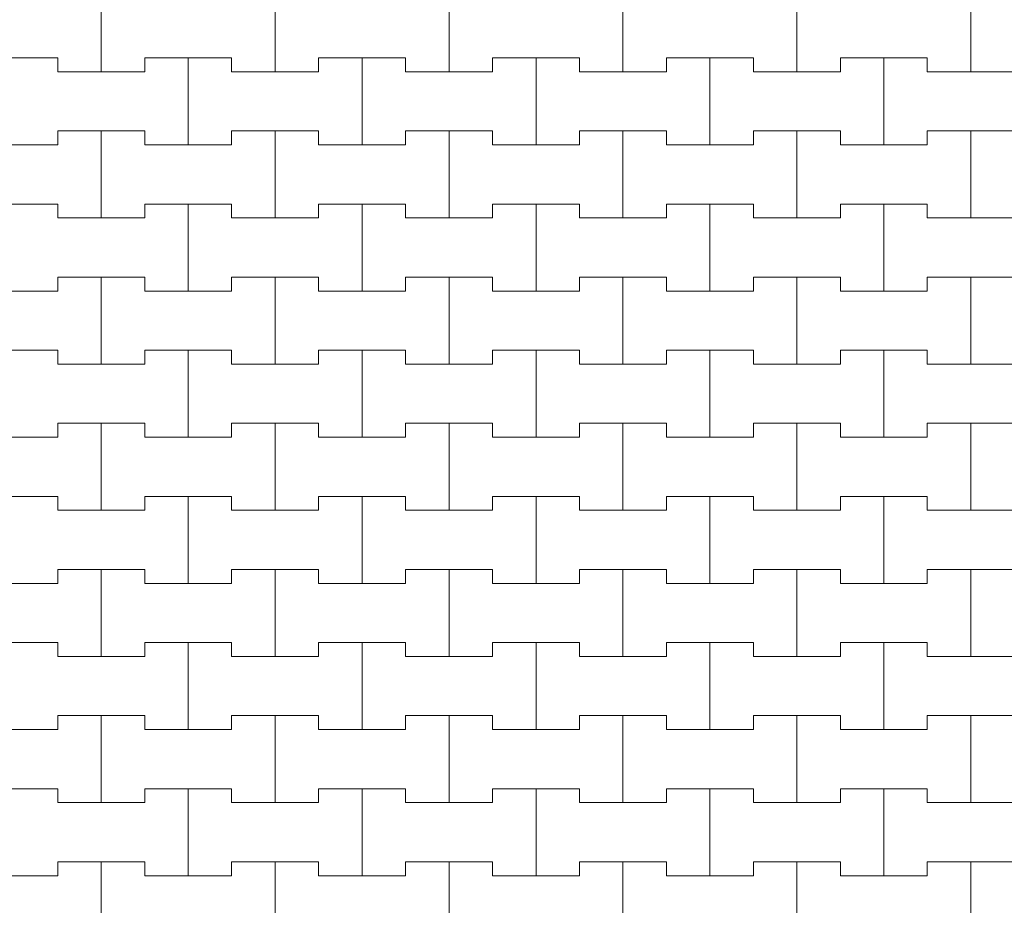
# Model space of a CAD drawing. Header units: millimetres. Extents: x 2826 to 3034, y 1533 to 1590.
# Tile 58 of 248: x 2938.17 to 2939.58, y 1568.78 to 1570.05. Entities that reach past the tile are written whole.
import ezdxf
from ezdxf.enums import TextEntityAlignment as Align

# ---------------------------------------------------------------- set-up
doc = ezdxf.new("R2010")
doc.units = ezdxf.units.MM
doc.layers.add('_Caneta_No__220', color=7, linetype='Continuous', lineweight=15, true_color=0x8a8a8a)
doc.styles.add('ESTILO_GERADO_2', font='arial.ttf')

# ---------------------------------------------------------------- blocks, each defined once
blk = doc.blocks.new('A$Cf44ad3b2')
at = {"layer": '_Caneta_No__220'}
for p, q in [((30.4887, 36.686), (30.4887, 36.811)), ((30.4887, 36.811), (30.4887, 36.686)), ((30.7387, 36.686), (30.7387, 36.811)), ((30.7387, 36.811), (30.7387, 36.686)), ((30.9887, 36.686), (30.9887, 36.811)), ((30.9887, 36.811), (30.9887, 36.686)), ((31.2387, 36.686), (31.2387, 36.811)), ((31.2387, 36.811), (31.2387, 36.686)), ((31.4887, 36.686), (31.4887, 36.811)), ((31.4887, 36.811), (31.4887, 36.686)), ((31.7387, 36.686), (31.7387, 36.811)), ((31.7387, 36.811), (31.7387, 36.686)), ((30.3012, 36.706), (30.4262, 36.706)), ((30.3637, 36.706), (30.4262, 36.706)), ((30.4262, 36.706), (30.4262, 36.686)), ((30.4262, 36.686), (30.4262, 36.706)), ((30.5512, 36.686), (30.5512, 36.706)), ((30.5512, 36.706), (30.5512, 36.686)), ((30.5512, 36.706), (30.6137, 36.706)), ((30.5512, 36.706), (30.6762, 36.706)), ((30.6137, 36.706), (30.6762, 36.706)), ((30.6137, 36.581), (30.6137, 36.706)), ((30.6137, 36.706), (30.6137, 36.581)), ((30.6762, 36.706), (30.6762, 36.686)), ((30.6762, 36.686), (30.6762, 36.706)), ((30.8012, 36.686), (30.8012, 36.706)), ((30.8012, 36.706), (30.8012, 36.686)), ((30.8012, 36.706), (30.8637, 36.706)), ((30.8012, 36.706), (30.9262, 36.706)), ((30.8637, 36.706), (30.9262, 36.706)), ((30.8637, 36.581), (30.8637, 36.706)), ((30.8637, 36.706), (30.8637, 36.581)), ((30.9262, 36.706), (30.9262, 36.686)), ((30.9262, 36.686), (30.9262, 36.706)), ((31.0512, 36.686), (31.0512, 36.706)), ((31.0512, 36.706), (31.0512, 36.686)), ((31.0512, 36.706), (31.1137, 36.706)), ((31.0512, 36.706), (31.1762, 36.706)), ((31.1137, 36.706), (31.1762, 36.706)), ((31.1137, 36.581), (31.1137, 36.706)), ((31.1137, 36.706), (31.1137, 36.581)), ((31.1762, 36.706), (31.1762, 36.686)), ((31.1762, 36.686), (31.1762, 36.706)), ((31.3012, 36.686), (31.3012, 36.706)), ((31.3012, 36.706), (31.3012, 36.686)), ((31.3012, 36.706), (31.3637, 36.706)), ((31.3012, 36.706), (31.4262, 36.706)), ((31.3637, 36.706), (31.4262, 36.706)), ((31.3637, 36.581), (31.3637, 36.706)), ((31.3637, 36.706), (31.3637, 36.581)), ((31.4262, 36.706), (31.4262, 36.686)), ((31.4262, 36.686), (31.4262, 36.706)), ((31.5512, 36.686), (31.5512, 36.706)), ((31.5512, 36.706), (31.5512, 36.686)), ((31.5512, 36.706), (31.6137, 36.706)), ((31.5512, 36.706), (31.6762, 36.706)), ((31.6137, 36.706), (31.6762, 36.706)), ((31.6137, 36.581), (31.6137, 36.706)), ((31.6137, 36.706), (31.6137, 36.581)), ((31.6762, 36.706), (31.6762, 36.686)), ((31.6762, 36.686), (31.6762, 36.706)), ((30.4262, 36.686), (30.4887, 36.686)), ((30.4262, 36.686), (30.5512, 36.686)), ((30.4887, 36.686), (30.5512, 36.686)), ((30.6762, 36.686), (30.7387, 36.686)), ((30.6762, 36.686), (30.8012, 36.686)), ((30.7387, 36.686), (30.8012, 36.686)), ((30.9262, 36.686), (30.9887, 36.686)), ((30.9262, 36.686), (31.0512, 36.686)), ((30.9887, 36.686), (31.0512, 36.686)), ((31.1762, 36.686), (31.2387, 36.686)), ((31.1762, 36.686), (31.3012, 36.686)), ((31.2387, 36.686), (31.3012, 36.686)), ((31.4262, 36.686), (31.4887, 36.686)), ((31.4262, 36.686), (31.5512, 36.686)), ((31.4887, 36.686), (31.5512, 36.686)), ((31.6762, 36.686), (31.7387, 36.686)), ((31.6762, 36.686), (31.8012, 36.686)), ((31.7387, 36.686), (31.8012, 36.686)), ((30.4262, 36.581), (30.4262, 36.601)), ((30.4262, 36.601), (30.4262, 36.581)), ((30.4262, 36.601), (30.4887, 36.601)), ((30.4262, 36.601), (30.5512, 36.601)), ((30.4887, 36.601), (30.5512, 36.601)), ((30.4887, 36.476), (30.4887, 36.601)), ((30.4887, 36.601), (30.4887, 36.476)), ((30.5512, 36.601), (30.5512, 36.581)), ((30.5512, 36.581), (30.5512, 36.601)), ((30.6762, 36.581), (30.6762, 36.601)), ((30.6762, 36.601), (30.6762, 36.581)), ((30.6762, 36.601), (30.7387, 36.601)), ((30.6762, 36.601), (30.8012, 36.601)), ((30.7387, 36.601), (30.8012, 36.601)), ((30.7387, 36.476), (30.7387, 36.601)), ((30.7387, 36.601), (30.7387, 36.476)), ((30.8012, 36.601), (30.8012, 36.581)), ((30.8012, 36.581), (30.8012, 36.601)), ((30.9262, 36.581), (30.9262, 36.601)), ((30.9262, 36.601), (30.9262, 36.581)), ((30.9262, 36.601), (30.9887, 36.601)), ((30.9262, 36.601), (31.0512, 36.601)), ((30.9887, 36.601), (31.0512, 36.601)), ((30.9887, 36.476), (30.9887, 36.601)), ((30.9887, 36.601), (30.9887, 36.476)), ((31.0512, 36.601), (31.0512, 36.581)), ((31.0512, 36.581), (31.0512, 36.601)), ((31.1762, 36.581), (31.1762, 36.601)), ((31.1762, 36.601), (31.1762, 36.581)), ((31.1762, 36.601), (31.2387, 36.601)), ((31.1762, 36.601), (31.3012, 36.601)), ((31.2387, 36.601), (31.3012, 36.601)), ((31.2387, 36.476), (31.2387, 36.601)), ((31.2387, 36.601), (31.2387, 36.476)), ((31.3012, 36.601), (31.3012, 36.581)), ((31.3012, 36.581), (31.3012, 36.601)), ((31.4262, 36.581), (31.4262, 36.601)), ((31.4262, 36.601), (31.4262, 36.581)), ((31.4262, 36.601), (31.4887, 36.601)), ((31.4262, 36.601), (31.5512, 36.601)), ((31.4887, 36.601), (31.5512, 36.601)), ((31.4887, 36.476), (31.4887, 36.601)), ((31.4887, 36.601), (31.4887, 36.476)), ((31.5512, 36.601), (31.5512, 36.581)), ((31.5512, 36.581), (31.5512, 36.601)), ((31.6762, 36.581), (31.6762, 36.601)), ((31.6762, 36.601), (31.6762, 36.581)), ((31.6762, 36.601), (31.7387, 36.601)), ((31.6762, 36.601), (31.8012, 36.601)), ((31.7387, 36.601), (31.8012, 36.601)), ((31.7387, 36.476), (31.7387, 36.601)), ((31.7387, 36.601), (31.7387, 36.476)), ((30.3012, 36.581), (30.4262, 36.581)), ((30.3637, 36.581), (30.4262, 36.581)), ((30.5512, 36.581), (30.6137, 36.581)), ((30.5512, 36.581), (30.6762, 36.581)), ((30.6137, 36.581), (30.6762, 36.581)), ((30.8012, 36.581), (30.8637, 36.581)), ((30.8012, 36.581), (30.9262, 36.581)), ((30.8637, 36.581), (30.9262, 36.581)), ((31.0512, 36.581), (31.1137, 36.581)), ((31.0512, 36.581), (31.1762, 36.581)), ((31.1137, 36.581), (31.1762, 36.581)), ((31.3012, 36.581), (31.3637, 36.581)), ((31.3012, 36.581), (31.4262, 36.581)), ((31.3637, 36.581), (31.4262, 36.581)), ((31.5512, 36.581), (31.6137, 36.581)), ((31.5512, 36.581), (31.6762, 36.581)), ((31.6137, 36.581), (31.6762, 36.581)), ((30.3012, 36.496), (30.4262, 36.496)), ((30.3637, 36.496), (30.4262, 36.496)), ((30.4262, 36.496), (30.4262, 36.476)), ((30.4262, 36.476), (30.4262, 36.496)), ((30.5512, 36.476), (30.5512, 36.496)), ((30.5512, 36.496), (30.5512, 36.476)), ((30.5512, 36.496), (30.6137, 36.496)), ((30.5512, 36.496), (30.6762, 36.496)), ((30.6137, 36.496), (30.6762, 36.496)), ((30.6137, 36.371), (30.6137, 36.496)), ((30.6137, 36.496), (30.6137, 36.371)), ((30.6762, 36.496), (30.6762, 36.476)), ((30.6762, 36.476), (30.6762, 36.496)), ((30.8012, 36.476), (30.8012, 36.496)), ((30.8012, 36.496), (30.8012, 36.476)), ((30.8012, 36.496), (30.8637, 36.496)), ((30.8012, 36.496), (30.9262, 36.496)), ((30.8637, 36.496), (30.9262, 36.496)), ((30.8637, 36.371), (30.8637, 36.496)), ((30.8637, 36.496), (30.8637, 36.371)), ((30.9262, 36.496), (30.9262, 36.476)), ((30.9262, 36.476), (30.9262, 36.496)), ((31.0512, 36.476), (31.0512, 36.496)), ((31.0512, 36.496), (31.0512, 36.476)), ((31.0512, 36.496), (31.1137, 36.496)), ((31.0512, 36.496), (31.1762, 36.496)), ((31.1137, 36.496), (31.1762, 36.496)), ((31.1137, 36.371), (31.1137, 36.496)), ((31.1137, 36.496), (31.1137, 36.371)), ((31.1762, 36.496), (31.1762, 36.476)), ((31.1762, 36.476), (31.1762, 36.496)), ((31.3012, 36.476), (31.3012, 36.496)), ((31.3012, 36.496), (31.3012, 36.476)), ((31.3012, 36.496), (31.3637, 36.496)), ((31.3012, 36.496), (31.4262, 36.496)), ((31.3637, 36.496), (31.4262, 36.496)), ((31.3637, 36.371), (31.3637, 36.496)), ((31.3637, 36.496), (31.3637, 36.371)), ((31.4262, 36.496), (31.4262, 36.476)), ((31.4262, 36.476), (31.4262, 36.496)), ((31.5512, 36.476), (31.5512, 36.496)), ((31.5512, 36.496), (31.5512, 36.476)), ((31.5512, 36.496), (31.6137, 36.496)), ((31.5512, 36.496), (31.6762, 36.496)), ((31.6137, 36.496), (31.6762, 36.496)), ((31.6137, 36.371), (31.6137, 36.496)), ((31.6137, 36.496), (31.6137, 36.371)), ((31.6762, 36.496), (31.6762, 36.476)), ((31.6762, 36.476), (31.6762, 36.496)), ((30.4262, 36.476), (30.4887, 36.476)), ((30.4262, 36.476), (30.5512, 36.476)), ((30.4887, 36.476), (30.5512, 36.476)), ((30.6762, 36.476), (30.7387, 36.476)), ((30.6762, 36.476), (30.8012, 36.476)), ((30.7387, 36.476), (30.8012, 36.476)), ((30.9262, 36.476), (30.9887, 36.476)), ((30.9262, 36.476), (31.0512, 36.476)), ((30.9887, 36.476), (31.0512, 36.476)), ((31.1762, 36.476), (31.2387, 36.476)), ((31.1762, 36.476), (31.3012, 36.476)), ((31.2387, 36.476), (31.3012, 36.476)), ((31.4262, 36.476), (31.4887, 36.476)), ((31.4262, 36.476), (31.5512, 36.476)), ((31.4887, 36.476), (31.5512, 36.476)), ((31.6762, 36.476), (31.7387, 36.476)), ((31.6762, 36.476), (31.8012, 36.476)), ((31.7387, 36.476), (31.8012, 36.476)), ((30.4262, 36.371), (30.4262, 36.391)), ((30.4262, 36.391), (30.4262, 36.371)), ((30.4262, 36.391), (30.4887, 36.391)), ((30.4262, 36.391), (30.5512, 36.391)), ((30.4887, 36.391), (30.5512, 36.391)), ((30.4887, 36.266), (30.4887, 36.391)), ((30.4887, 36.391), (30.4887, 36.266)), ((30.5512, 36.391), (30.5512, 36.371)), ((30.5512, 36.371), (30.5512, 36.391)), ((30.6762, 36.371), (30.6762, 36.391)), ((30.6762, 36.391), (30.6762, 36.371)), ((30.6762, 36.391), (30.7387, 36.391)), ((30.6762, 36.391), (30.8012, 36.391)), ((30.7387, 36.391), (30.8012, 36.391)), ((30.7387, 36.266), (30.7387, 36.391)), ((30.7387, 36.391), (30.7387, 36.266)), ((30.8012, 36.391), (30.8012, 36.371)), ((30.8012, 36.371), (30.8012, 36.391)), ((30.9262, 36.371), (30.9262, 36.391)), ((30.9262, 36.391), (30.9262, 36.371)), ((30.9262, 36.391), (30.9887, 36.391)), ((30.9262, 36.391), (31.0512, 36.391)), ((30.9887, 36.391), (31.0512, 36.391)), ((30.9887, 36.266), (30.9887, 36.391)), ((30.9887, 36.391), (30.9887, 36.266)), ((31.0512, 36.391), (31.0512, 36.371)), ((31.0512, 36.371), (31.0512, 36.391)), ((31.1762, 36.371), (31.1762, 36.391)), ((31.1762, 36.391), (31.1762, 36.371)), ((31.1762, 36.391), (31.2387, 36.391)), ((31.1762, 36.391), (31.3012, 36.391)), ((31.2387, 36.391), (31.3012, 36.391)), ((31.2387, 36.266), (31.2387, 36.391)), ((31.2387, 36.391), (31.2387, 36.266)), ((31.3012, 36.391), (31.3012, 36.371)), ((31.3012, 36.371), (31.3012, 36.391)), ((31.4262, 36.371), (31.4262, 36.391)), ((31.4262, 36.391), (31.4262, 36.371)), ((31.4262, 36.391), (31.4887, 36.391)), ((31.4262, 36.391), (31.5512, 36.391)), ((31.4887, 36.391), (31.5512, 36.391)), ((31.4887, 36.266), (31.4887, 36.391)), ((31.4887, 36.391), (31.4887, 36.266)), ((31.5512, 36.391), (31.5512, 36.371)), ((31.5512, 36.371), (31.5512, 36.391)), ((31.6762, 36.371), (31.6762, 36.391)), ((31.6762, 36.391), (31.6762, 36.371)), ((31.6762, 36.391), (31.7387, 36.391)), ((31.6762, 36.391), (31.8012, 36.391)), ((31.7387, 36.391), (31.8012, 36.391)), ((31.7387, 36.266), (31.7387, 36.391)), ((31.7387, 36.391), (31.7387, 36.266)), ((30.3012, 36.371), (30.4262, 36.371)), ((30.3637, 36.371), (30.4262, 36.371)), ((30.5512, 36.371), (30.6137, 36.371)), ((30.5512, 36.371), (30.6762, 36.371)), ((30.6137, 36.371), (30.6762, 36.371)), ((30.8012, 36.371), (30.8637, 36.371)), ((30.8012, 36.371), (30.9262, 36.371)), ((30.8637, 36.371), (30.9262, 36.371)), ((31.0512, 36.371), (31.1137, 36.371)), ((31.0512, 36.371), (31.1762, 36.371)), ((31.1137, 36.371), (31.1762, 36.371)), ((31.3012, 36.371), (31.3637, 36.371)), ((31.3012, 36.371), (31.4262, 36.371)), ((31.3637, 36.371), (31.4262, 36.371)), ((31.5512, 36.371), (31.6137, 36.371)), ((31.5512, 36.371), (31.6762, 36.371)), ((31.6137, 36.371), (31.6762, 36.371)), ((30.3012, 36.286), (30.4262, 36.286)), ((30.3637, 36.286), (30.4262, 36.286)), ((30.4262, 36.286), (30.4262, 36.266)), ((30.4262, 36.266), (30.4262, 36.286)), ((30.5512, 36.266), (30.5512, 36.286)), ((30.5512, 36.286), (30.5512, 36.266)), ((30.5512, 36.286), (30.6137, 36.286)), ((30.5512, 36.286), (30.6762, 36.286)), ((30.6137, 36.286), (30.6762, 36.286)), ((30.6137, 36.161), (30.6137, 36.286)), ((30.6137, 36.286), (30.6137, 36.161)), ((30.6762, 36.286), (30.6762, 36.266)), ((30.6762, 36.266), (30.6762, 36.286)), ((30.8012, 36.266), (30.8012, 36.286)), ((30.8012, 36.286), (30.8012, 36.266)), ((30.8012, 36.286), (30.8637, 36.286)), ((30.8012, 36.286), (30.9262, 36.286)), ((30.8637, 36.286), (30.9262, 36.286)), ((30.8637, 36.161), (30.8637, 36.286)), ((30.8637, 36.286), (30.8637, 36.161)), ((30.9262, 36.286), (30.9262, 36.266)), ((30.9262, 36.266), (30.9262, 36.286)), ((31.0512, 36.266), (31.0512, 36.286)), ((31.0512, 36.286), (31.0512, 36.266)), ((31.0512, 36.286), (31.1137, 36.286)), ((31.0512, 36.286), (31.1762, 36.286)), ((31.1137, 36.286), (31.1762, 36.286)), ((31.1137, 36.161), (31.1137, 36.286)), ((31.1137, 36.286), (31.1137, 36.161)), ((31.1762, 36.286), (31.1762, 36.266)), ((31.1762, 36.266), (31.1762, 36.286)), ((31.3012, 36.266), (31.3012, 36.286)), ((31.3012, 36.286), (31.3012, 36.266)), ((31.3012, 36.286), (31.3637, 36.286)), ((31.3012, 36.286), (31.4262, 36.286)), ((31.3637, 36.286), (31.4262, 36.286)), ((31.3637, 36.161), (31.3637, 36.286)), ((31.3637, 36.286), (31.3637, 36.161)), ((31.4262, 36.286), (31.4262, 36.266)), ((31.4262, 36.266), (31.4262, 36.286)), ((31.5512, 36.266), (31.5512, 36.286)), ((31.5512, 36.286), (31.5512, 36.266)), ((31.5512, 36.286), (31.6137, 36.286)), ((31.5512, 36.286), (31.6762, 36.286)), ((31.6137, 36.286), (31.6762, 36.286)), ((31.6137, 36.161), (31.6137, 36.286)), ((31.6137, 36.286), (31.6137, 36.161)), ((31.6762, 36.286), (31.6762, 36.266)), ((31.6762, 36.266), (31.6762, 36.286)), ((30.4262, 36.266), (30.4887, 36.266)), ((30.4262, 36.266), (30.5512, 36.266)), ((30.4887, 36.266), (30.5512, 36.266)), ((30.6762, 36.266), (30.7387, 36.266)), ((30.6762, 36.266), (30.8012, 36.266)), ((30.7387, 36.266), (30.8012, 36.266)), ((30.9262, 36.266), (30.9887, 36.266)), ((30.9262, 36.266), (31.0512, 36.266)), ((30.9887, 36.266), (31.0512, 36.266)), ((31.1762, 36.266), (31.2387, 36.266)), ((31.1762, 36.266), (31.3012, 36.266)), ((31.2387, 36.266), (31.3012, 36.266)), ((31.4262, 36.266), (31.4887, 36.266)), ((31.4262, 36.266), (31.5512, 36.266)), ((31.4887, 36.266), (31.5512, 36.266)), ((31.6762, 36.266), (31.7387, 36.266)), ((31.6762, 36.266), (31.8012, 36.266)), ((31.7387, 36.266), (31.8012, 36.266)), ((30.4262, 36.161), (30.4262, 36.181)), ((30.4262, 36.181), (30.4262, 36.161)), ((30.4262, 36.181), (30.4887, 36.181)), ((30.4262, 36.181), (30.5512, 36.181)), ((30.4887, 36.181), (30.5512, 36.181)), ((30.4887, 36.056), (30.4887, 36.181)), ((30.4887, 36.181), (30.4887, 36.056)), ((30.5512, 36.181), (30.5512, 36.161)), ((30.5512, 36.161), (30.5512, 36.181)), ((30.6762, 36.161), (30.6762, 36.181)), ((30.6762, 36.181), (30.6762, 36.161)), ((30.6762, 36.181), (30.7387, 36.181)), ((30.6762, 36.181), (30.8012, 36.181)), ((30.7387, 36.181), (30.8012, 36.181)), ((30.7387, 36.056), (30.7387, 36.181)), ((30.7387, 36.181), (30.7387, 36.056)), ((30.8012, 36.181), (30.8012, 36.161)), ((30.8012, 36.161), (30.8012, 36.181)), ((30.9262, 36.161), (30.9262, 36.181)), ((30.9262, 36.181), (30.9262, 36.161)), ((30.9262, 36.181), (30.9887, 36.181)), ((30.9262, 36.181), (31.0512, 36.181)), ((30.9887, 36.181), (31.0512, 36.181)), ((30.9887, 36.056), (30.9887, 36.181)), ((30.9887, 36.181), (30.9887, 36.056)), ((31.0512, 36.181), (31.0512, 36.161)), ((31.0512, 36.161), (31.0512, 36.181)), ((31.1762, 36.161), (31.1762, 36.181)), ((31.1762, 36.181), (31.1762, 36.161)), ((31.1762, 36.181), (31.2387, 36.181)), ((31.1762, 36.181), (31.3012, 36.181)), ((31.2387, 36.181), (31.3012, 36.181)), ((31.2387, 36.056), (31.2387, 36.181)), ((31.2387, 36.181), (31.2387, 36.056)), ((31.3012, 36.181), (31.3012, 36.161)), ((31.3012, 36.161), (31.3012, 36.181)), ((31.4262, 36.161), (31.4262, 36.181)), ((31.4262, 36.181), (31.4262, 36.161)), ((31.4262, 36.181), (31.4887, 36.181)), ((31.4262, 36.181), (31.5512, 36.181)), ((31.4887, 36.181), (31.5512, 36.181)), ((31.4887, 36.056), (31.4887, 36.181)), ((31.4887, 36.181), (31.4887, 36.056)), ((31.5512, 36.181), (31.5512, 36.161)), ((31.5512, 36.161), (31.5512, 36.181)), ((31.6762, 36.161), (31.6762, 36.181)), ((31.6762, 36.181), (31.6762, 36.161)), ((31.6762, 36.181), (31.7387, 36.181)), ((31.6762, 36.181), (31.8012, 36.181)), ((31.7387, 36.181), (31.8012, 36.181)), ((31.7387, 36.056), (31.7387, 36.181)), ((31.7387, 36.181), (31.7387, 36.056)), ((30.3012, 36.161), (30.4262, 36.161)), ((30.3637, 36.161), (30.4262, 36.161)), ((30.5512, 36.161), (30.6137, 36.161)), ((30.5512, 36.161), (30.6762, 36.161)), ((30.6137, 36.161), (30.6762, 36.161)), ((30.8012, 36.161), (30.8637, 36.161)), ((30.8012, 36.161), (30.9262, 36.161)), ((30.8637, 36.161), (30.9262, 36.161)), ((31.0512, 36.161), (31.1137, 36.161)), ((31.0512, 36.161), (31.1762, 36.161)), ((31.1137, 36.161), (31.1762, 36.161)), ((31.3012, 36.161), (31.3637, 36.161)), ((31.3012, 36.161), (31.4262, 36.161)), ((31.3637, 36.161), (31.4262, 36.161)), ((31.5512, 36.161), (31.6137, 36.161)), ((31.5512, 36.161), (31.6762, 36.161)), ((31.6137, 36.161), (31.6762, 36.161)), ((30.3012, 36.076), (30.4262, 36.076)), ((30.3637, 36.076), (30.4262, 36.076)), ((30.4262, 36.076), (30.4262, 36.056)), ((30.4262, 36.056), (30.4262, 36.076)), ((30.5512, 36.056), (30.5512, 36.076)), ((30.5512, 36.076), (30.5512, 36.056)), ((30.5512, 36.076), (30.6137, 36.076)), ((30.5512, 36.076), (30.6762, 36.076)), ((30.6137, 36.076), (30.6762, 36.076)), ((30.6137, 35.951), (30.6137, 36.076)), ((30.6137, 36.076), (30.6137, 35.951)), ((30.6762, 36.076), (30.6762, 36.056)), ((30.6762, 36.056), (30.6762, 36.076)), ((30.8012, 36.056), (30.8012, 36.076)), ((30.8012, 36.076), (30.8012, 36.056)), ((30.8012, 36.076), (30.8637, 36.076)), ((30.8012, 36.076), (30.9262, 36.076)), ((30.8637, 36.076), (30.9262, 36.076)), ((30.8637, 35.951), (30.8637, 36.076)), ((30.8637, 36.076), (30.8637, 35.951)), ((30.9262, 36.076), (30.9262, 36.056)), ((30.9262, 36.056), (30.9262, 36.076)), ((31.0512, 36.056), (31.0512, 36.076)), ((31.0512, 36.076), (31.0512, 36.056)), ((31.0512, 36.076), (31.1137, 36.076)), ((31.0512, 36.076), (31.1762, 36.076)), ((31.1137, 36.076), (31.1762, 36.076)), ((31.1137, 35.951), (31.1137, 36.076)), ((31.1137, 36.076), (31.1137, 35.951)), ((31.1762, 36.076), (31.1762, 36.056)), ((31.1762, 36.056), (31.1762, 36.076)), ((31.3012, 36.056), (31.3012, 36.076)), ((31.3012, 36.076), (31.3012, 36.056)), ((31.3012, 36.076), (31.3637, 36.076)), ((31.3012, 36.076), (31.4262, 36.076)), ((31.3637, 36.076), (31.4262, 36.076)), ((31.3637, 35.951), (31.3637, 36.076)), ((31.3637, 36.076), (31.3637, 35.951)), ((31.4262, 36.076), (31.4262, 36.056)), ((31.4262, 36.056), (31.4262, 36.076)), ((31.5512, 36.056), (31.5512, 36.076)), ((31.5512, 36.076), (31.5512, 36.056)), ((31.5512, 36.076), (31.6137, 36.076)), ((31.5512, 36.076), (31.6762, 36.076)), ((31.6137, 36.076), (31.6762, 36.076)), ((31.6137, 35.951), (31.6137, 36.076)), ((31.6137, 36.076), (31.6137, 35.951)), ((31.6762, 36.076), (31.6762, 36.056)), ((31.6762, 36.056), (31.6762, 36.076)), ((30.4262, 36.056), (30.4887, 36.056)), ((30.4262, 36.056), (30.5512, 36.056)), ((30.4887, 36.056), (30.5512, 36.056)), ((30.6762, 36.056), (30.7387, 36.056)), ((30.6762, 36.056), (30.8012, 36.056)), ((30.7387, 36.056), (30.8012, 36.056)), ((30.9262, 36.056), (30.9887, 36.056)), ((30.9262, 36.056), (31.0512, 36.056)), ((30.9887, 36.056), (31.0512, 36.056)), ((31.1762, 36.056), (31.2387, 36.056)), ((31.1762, 36.056), (31.3012, 36.056)), ((31.2387, 36.056), (31.3012, 36.056)), ((31.4262, 36.056), (31.4887, 36.056)), ((31.4262, 36.056), (31.5512, 36.056)), ((31.4887, 36.056), (31.5512, 36.056)), ((31.6762, 36.056), (31.7387, 36.056)), ((31.6762, 36.056), (31.8012, 36.056)), ((31.7387, 36.056), (31.8012, 36.056)), ((30.4262, 35.951), (30.4262, 35.971)), ((30.4262, 35.971), (30.4262, 35.951)), ((30.4262, 35.971), (30.4887, 35.971)), ((30.4262, 35.971), (30.5512, 35.971)), ((30.4887, 35.971), (30.5512, 35.971)), ((30.4887, 35.846), (30.4887, 35.971)), ((30.4887, 35.971), (30.4887, 35.846)), ((30.5512, 35.971), (30.5512, 35.951)), ((30.5512, 35.951), (30.5512, 35.971)), ((30.6762, 35.951), (30.6762, 35.971)), ((30.6762, 35.971), (30.6762, 35.951)), ((30.6762, 35.971), (30.7387, 35.971)), ((30.6762, 35.971), (30.8012, 35.971)), ((30.7387, 35.971), (30.8012, 35.971)), ((30.7387, 35.846), (30.7387, 35.971)), ((30.7387, 35.971), (30.7387, 35.846)), ((30.8012, 35.971), (30.8012, 35.951)), ((30.8012, 35.951), (30.8012, 35.971)), ((30.9262, 35.951), (30.9262, 35.971)), ((30.9262, 35.971), (30.9262, 35.951)), ((30.9262, 35.971), (30.9887, 35.971)), ((30.9262, 35.971), (31.0512, 35.971)), ((30.9887, 35.971), (31.0512, 35.971)), ((30.9887, 35.846), (30.9887, 35.971)), ((30.9887, 35.971), (30.9887, 35.846)), ((31.0512, 35.971), (31.0512, 35.951)), ((31.0512, 35.951), (31.0512, 35.971)), ((31.1762, 35.951), (31.1762, 35.971)), ((31.1762, 35.971), (31.1762, 35.951)), ((31.1762, 35.971), (31.2387, 35.971)), ((31.1762, 35.971), (31.3012, 35.971)), ((31.2387, 35.971), (31.3012, 35.971)), ((31.2387, 35.846), (31.2387, 35.971)), ((31.2387, 35.971), (31.2387, 35.846)), ((31.3012, 35.971), (31.3012, 35.951)), ((31.3012, 35.951), (31.3012, 35.971)), ((31.4262, 35.951), (31.4262, 35.971)), ((31.4262, 35.971), (31.4262, 35.951)), ((31.4262, 35.971), (31.4887, 35.971)), ((31.4262, 35.971), (31.5512, 35.971)), ((31.4887, 35.971), (31.5512, 35.971)), ((31.4887, 35.846), (31.4887, 35.971)), ((31.4887, 35.971), (31.4887, 35.846)), ((31.5512, 35.971), (31.5512, 35.951)), ((31.5512, 35.951), (31.5512, 35.971)), ((31.6762, 35.951), (31.6762, 35.971)), ((31.6762, 35.971), (31.6762, 35.951)), ((31.6762, 35.971), (31.7387, 35.971)), ((31.6762, 35.971), (31.8012, 35.971)), ((31.7387, 35.971), (31.8012, 35.971)), ((31.7387, 35.846), (31.7387, 35.971)), ((31.7387, 35.971), (31.7387, 35.846)), ((30.3012, 35.951), (30.4262, 35.951)), ((30.3637, 35.951), (30.4262, 35.951)), ((30.5512, 35.951), (30.6137, 35.951)), ((30.5512, 35.951), (30.6762, 35.951)), ((30.6137, 35.951), (30.6762, 35.951)), ((30.8012, 35.951), (30.8637, 35.951)), ((30.8012, 35.951), (30.9262, 35.951)), ((30.8637, 35.951), (30.9262, 35.951)), ((31.0512, 35.951), (31.1137, 35.951)), ((31.0512, 35.951), (31.1762, 35.951)), ((31.1137, 35.951), (31.1762, 35.951)), ((31.3012, 35.951), (31.3637, 35.951)), ((31.3012, 35.951), (31.4262, 35.951)), ((31.3637, 35.951), (31.4262, 35.951)), ((31.5512, 35.951), (31.6137, 35.951)), ((31.5512, 35.951), (31.6762, 35.951)), ((31.6137, 35.951), (31.6762, 35.951)), ((30.3012, 35.866), (30.4262, 35.866)), ((30.3637, 35.866), (30.4262, 35.866)), ((30.4262, 35.866), (30.4262, 35.846)), ((30.4262, 35.846), (30.4262, 35.866)), ((30.5512, 35.846), (30.5512, 35.866)), ((30.5512, 35.866), (30.5512, 35.846)), ((30.5512, 35.866), (30.6137, 35.866)), ((30.5512, 35.866), (30.6762, 35.866)), ((30.6137, 35.866), (30.6762, 35.866)), ((30.6137, 35.741), (30.6137, 35.866)), ((30.6137, 35.866), (30.6137, 35.741)), ((30.6762, 35.866), (30.6762, 35.846)), ((30.6762, 35.846), (30.6762, 35.866)), ((30.8012, 35.846), (30.8012, 35.866)), ((30.8012, 35.866), (30.8012, 35.846)), ((30.8012, 35.866), (30.8637, 35.866)), ((30.8012, 35.866), (30.9262, 35.866)), ((30.8637, 35.866), (30.9262, 35.866)), ((30.8637, 35.741), (30.8637, 35.866)), ((30.8637, 35.866), (30.8637, 35.741)), ((30.9262, 35.866), (30.9262, 35.846)), ((30.9262, 35.846), (30.9262, 35.866)), ((31.0512, 35.846), (31.0512, 35.866)), ((31.0512, 35.866), (31.0512, 35.846)), ((31.0512, 35.866), (31.1137, 35.866)), ((31.0512, 35.866), (31.1762, 35.866)), ((31.1137, 35.866), (31.1762, 35.866)), ((31.1137, 35.741), (31.1137, 35.866)), ((31.1137, 35.866), (31.1137, 35.741)), ((31.1762, 35.866), (31.1762, 35.846)), ((31.1762, 35.846), (31.1762, 35.866)), ((31.3012, 35.846), (31.3012, 35.866)), ((31.3012, 35.866), (31.3012, 35.846)), ((31.3012, 35.866), (31.3637, 35.866)), ((31.3012, 35.866), (31.4262, 35.866)), ((31.3637, 35.866), (31.4262, 35.866)), ((31.3637, 35.741), (31.3637, 35.866)), ((31.3637, 35.866), (31.3637, 35.741)), ((31.4262, 35.866), (31.4262, 35.846)), ((31.4262, 35.846), (31.4262, 35.866)), ((31.5512, 35.846), (31.5512, 35.866)), ((31.5512, 35.866), (31.5512, 35.846)), ((31.5512, 35.866), (31.6137, 35.866)), ((31.5512, 35.866), (31.6762, 35.866)), ((31.6137, 35.866), (31.6762, 35.866)), ((31.6137, 35.741), (31.6137, 35.866)), ((31.6137, 35.866), (31.6137, 35.741)), ((31.6762, 35.866), (31.6762, 35.846)), ((31.6762, 35.846), (31.6762, 35.866)), ((30.4262, 35.846), (30.4887, 35.846)), ((30.4262, 35.846), (30.5512, 35.846)), ((30.4887, 35.846), (30.5512, 35.846)), ((30.6762, 35.846), (30.7387, 35.846)), ((30.6762, 35.846), (30.8012, 35.846)), ((30.7387, 35.846), (30.8012, 35.846)), ((30.9262, 35.846), (30.9887, 35.846)), ((30.9262, 35.846), (31.0512, 35.846)), ((30.9887, 35.846), (31.0512, 35.846)), ((31.1762, 35.846), (31.2387, 35.846)), ((31.1762, 35.846), (31.3012, 35.846)), ((31.2387, 35.846), (31.3012, 35.846)), ((31.4262, 35.846), (31.4887, 35.846)), ((31.4262, 35.846), (31.5512, 35.846)), ((31.4887, 35.846), (31.5512, 35.846)), ((31.6762, 35.846), (31.7387, 35.846)), ((31.6762, 35.846), (31.8012, 35.846)), ((31.7387, 35.846), (31.8012, 35.846)), ((30.4262, 35.741), (30.4262, 35.761)), ((30.4262, 35.761), (30.4262, 35.741)), ((30.4262, 35.761), (30.4887, 35.761)), ((30.4262, 35.761), (30.5512, 35.761)), ((30.4887, 35.761), (30.5512, 35.761)), ((30.4887, 35.636), (30.4887, 35.761)), ((30.4887, 35.761), (30.4887, 35.636)), ((30.5512, 35.761), (30.5512, 35.741)), ((30.5512, 35.741), (30.5512, 35.761)), ((30.6762, 35.741), (30.6762, 35.761)), ((30.6762, 35.761), (30.6762, 35.741)), ((30.6762, 35.761), (30.7387, 35.761)), ((30.6762, 35.761), (30.8012, 35.761)), ((30.7387, 35.761), (30.8012, 35.761)), ((30.7387, 35.636), (30.7387, 35.761)), ((30.7387, 35.761), (30.7387, 35.636)), ((30.8012, 35.761), (30.8012, 35.741)), ((30.8012, 35.741), (30.8012, 35.761)), ((30.9262, 35.741), (30.9262, 35.761)), ((30.9262, 35.761), (30.9262, 35.741)), ((30.9262, 35.761), (30.9887, 35.761)), ((30.9262, 35.761), (31.0512, 35.761)), ((30.9887, 35.761), (31.0512, 35.761)), ((30.9887, 35.636), (30.9887, 35.761)), ((30.9887, 35.761), (30.9887, 35.636)), ((31.0512, 35.761), (31.0512, 35.741)), ((31.0512, 35.741), (31.0512, 35.761)), ((31.1762, 35.741), (31.1762, 35.761)), ((31.1762, 35.761), (31.1762, 35.741)), ((31.1762, 35.761), (31.2387, 35.761)), ((31.1762, 35.761), (31.3012, 35.761)), ((31.2387, 35.761), (31.3012, 35.761)), ((31.2387, 35.636), (31.2387, 35.761)), ((31.2387, 35.761), (31.2387, 35.636)), ((31.3012, 35.761), (31.3012, 35.741)), ((31.3012, 35.741), (31.3012, 35.761)), ((31.4262, 35.741), (31.4262, 35.761)), ((31.4262, 35.761), (31.4262, 35.741)), ((31.4262, 35.761), (31.4887, 35.761)), ((31.4262, 35.761), (31.5512, 35.761)), ((31.4887, 35.761), (31.5512, 35.761)), ((31.4887, 35.636), (31.4887, 35.761)), ((31.4887, 35.761), (31.4887, 35.636)), ((31.5512, 35.761), (31.5512, 35.741)), ((31.5512, 35.741), (31.5512, 35.761)), ((31.6762, 35.741), (31.6762, 35.761)), ((31.6762, 35.761), (31.6762, 35.741)), ((31.6762, 35.761), (31.7387, 35.761)), ((31.6762, 35.761), (31.8012, 35.761)), ((31.7387, 35.761), (31.8012, 35.761)), ((31.7387, 35.636), (31.7387, 35.761)), ((31.7387, 35.761), (31.7387, 35.636)), ((30.3012, 35.741), (30.4262, 35.741)), ((30.3637, 35.741), (30.4262, 35.741)), ((30.5512, 35.741), (30.6137, 35.741)), ((30.5512, 35.741), (30.6762, 35.741)), ((30.6137, 35.741), (30.6762, 35.741)), ((30.8012, 35.741), (30.8637, 35.741)), ((30.8012, 35.741), (30.9262, 35.741)), ((30.8637, 35.741), (30.9262, 35.741)), ((31.0512, 35.741), (31.1137, 35.741)), ((31.0512, 35.741), (31.1762, 35.741)), ((31.1137, 35.741), (31.1762, 35.741)), ((31.3012, 35.741), (31.3637, 35.741)), ((31.3012, 35.741), (31.4262, 35.741)), ((31.3637, 35.741), (31.4262, 35.741)), ((31.5512, 35.741), (31.6137, 35.741)), ((31.5512, 35.741), (31.6762, 35.741)), ((31.6137, 35.741), (31.6762, 35.741)), ((30.3012, 35.656), (30.4262, 35.656)), ((30.3637, 35.656), (30.4262, 35.656)), ((30.4262, 35.656), (30.4262, 35.636)), ((30.4262, 35.636), (30.4262, 35.656)), ((30.5512, 35.636), (30.5512, 35.656)), ((30.5512, 35.656), (30.5512, 35.636)), ((30.5512, 35.656), (30.6137, 35.656)), ((30.5512, 35.656), (30.6762, 35.656)), ((30.6137, 35.656), (30.6762, 35.656)), ((30.6137, 35.531), (30.6137, 35.656)), ((30.6137, 35.656), (30.6137, 35.531)), ((30.6762, 35.656), (30.6762, 35.636)), ((30.6762, 35.636), (30.6762, 35.656)), ((30.8012, 35.636), (30.8012, 35.656)), ((30.8012, 35.656), (30.8012, 35.636)), ((30.8012, 35.656), (30.8637, 35.656)), ((30.8012, 35.656), (30.9262, 35.656)), ((30.8637, 35.656), (30.9262, 35.656)), ((30.8637, 35.531), (30.8637, 35.656)), ((30.8637, 35.656), (30.8637, 35.531)), ((30.9262, 35.656), (30.9262, 35.636)), ((30.9262, 35.636), (30.9262, 35.656)), ((31.0512, 35.636), (31.0512, 35.656)), ((31.0512, 35.656), (31.0512, 35.636)), ((31.0512, 35.656), (31.1137, 35.656)), ((31.0512, 35.656), (31.1762, 35.656)), ((31.1137, 35.656), (31.1762, 35.656)), ((31.1137, 35.531), (31.1137, 35.656)), ((31.1137, 35.656), (31.1137, 35.531)), ((31.1762, 35.656), (31.1762, 35.636)), ((31.1762, 35.636), (31.1762, 35.656)), ((31.3012, 35.636), (31.3012, 35.656)), ((31.3012, 35.656), (31.3012, 35.636)), ((31.3012, 35.656), (31.3637, 35.656)), ((31.3012, 35.656), (31.4262, 35.656)), ((31.3637, 35.656), (31.4262, 35.656)), ((31.3637, 35.531), (31.3637, 35.656)), ((31.3637, 35.656), (31.3637, 35.531)), ((31.4262, 35.656), (31.4262, 35.636)), ((31.4262, 35.636), (31.4262, 35.656)), ((31.5512, 35.636), (31.5512, 35.656)), ((31.5512, 35.656), (31.5512, 35.636)), ((31.5512, 35.656), (31.6137, 35.656)), ((31.5512, 35.656), (31.6762, 35.656)), ((31.6137, 35.656), (31.6762, 35.656)), ((31.6137, 35.531), (31.6137, 35.656)), ((31.6137, 35.656), (31.6137, 35.531)), ((31.6762, 35.656), (31.6762, 35.636)), ((31.6762, 35.636), (31.6762, 35.656)), ((30.4262, 35.636), (30.4887, 35.636)), ((30.4262, 35.636), (30.5512, 35.636)), ((30.4887, 35.636), (30.5512, 35.636)), ((30.6762, 35.636), (30.7387, 35.636)), ((30.6762, 35.636), (30.8012, 35.636)), ((30.7387, 35.636), (30.8012, 35.636)), ((30.9262, 35.636), (30.9887, 35.636)), ((30.9262, 35.636), (31.0512, 35.636)), ((30.9887, 35.636), (31.0512, 35.636)), ((31.1762, 35.636), (31.2387, 35.636)), ((31.1762, 35.636), (31.3012, 35.636)), ((31.2387, 35.636), (31.3012, 35.636)), ((31.4262, 35.636), (31.4887, 35.636)), ((31.4262, 35.636), (31.5512, 35.636)), ((31.4887, 35.636), (31.5512, 35.636)), ((31.6762, 35.636), (31.7387, 35.636)), ((31.6762, 35.636), (31.8012, 35.636)), ((31.7387, 35.636), (31.8012, 35.636)), ((30.4262, 35.531), (30.4262, 35.551)), ((30.4262, 35.551), (30.4262, 35.531)), ((30.4262, 35.551), (30.4887, 35.551)), ((30.4262, 35.551), (30.5512, 35.551)), ((30.4887, 35.551), (30.5512, 35.551)), ((30.4887, 35.426), (30.4887, 35.551)), ((30.4887, 35.551), (30.4887, 35.426)), ((30.5512, 35.551), (30.5512, 35.531)), ((30.5512, 35.531), (30.5512, 35.551)), ((30.6762, 35.531), (30.6762, 35.551)), ((30.6762, 35.551), (30.6762, 35.531)), ((30.6762, 35.551), (30.7387, 35.551)), ((30.6762, 35.551), (30.8012, 35.551)), ((30.7387, 35.551), (30.8012, 35.551)), ((30.7387, 35.426), (30.7387, 35.551)), ((30.7387, 35.551), (30.7387, 35.426)), ((30.8012, 35.551), (30.8012, 35.531)), ((30.8012, 35.531), (30.8012, 35.551)), ((30.9262, 35.531), (30.9262, 35.551)), ((30.9262, 35.551), (30.9262, 35.531)), ((30.9262, 35.551), (30.9887, 35.551)), ((30.9262, 35.551), (31.0512, 35.551)), ((30.9887, 35.551), (31.0512, 35.551)), ((30.9887, 35.426), (30.9887, 35.551)), ((30.9887, 35.551), (30.9887, 35.426)), ((31.0512, 35.551), (31.0512, 35.531)), ((31.0512, 35.531), (31.0512, 35.551)), ((31.1762, 35.531), (31.1762, 35.551)), ((31.1762, 35.551), (31.1762, 35.531)), ((31.1762, 35.551), (31.2387, 35.551)), ((31.1762, 35.551), (31.3012, 35.551)), ((31.2387, 35.551), (31.3012, 35.551)), ((31.2387, 35.426), (31.2387, 35.551)), ((31.2387, 35.551), (31.2387, 35.426)), ((31.3012, 35.551), (31.3012, 35.531)), ((31.3012, 35.531), (31.3012, 35.551)), ((31.4262, 35.531), (31.4262, 35.551)), ((31.4262, 35.551), (31.4262, 35.531)), ((31.4262, 35.551), (31.4887, 35.551)), ((31.4262, 35.551), (31.5512, 35.551)), ((31.4887, 35.551), (31.5512, 35.551)), ((31.4887, 35.426), (31.4887, 35.551)), ((31.4887, 35.551), (31.4887, 35.426)), ((31.5512, 35.551), (31.5512, 35.531)), ((31.5512, 35.531), (31.5512, 35.551)), ((31.6762, 35.531), (31.6762, 35.551)), ((31.6762, 35.551), (31.6762, 35.531)), ((31.6762, 35.551), (31.7387, 35.551)), ((31.6762, 35.551), (31.8012, 35.551)), ((31.7387, 35.551), (31.8012, 35.551)), ((31.7387, 35.426), (31.7387, 35.551)), ((31.7387, 35.551), (31.7387, 35.426)), ((30.3012, 35.531), (30.4262, 35.531)), ((30.3637, 35.531), (30.4262, 35.531)), ((30.5512, 35.531), (30.6137, 35.531)), ((30.5512, 35.531), (30.6762, 35.531)), ((30.6137, 35.531), (30.6762, 35.531)), ((30.8012, 35.531), (30.8637, 35.531)), ((30.8012, 35.531), (30.9262, 35.531)), ((30.8637, 35.531), (30.9262, 35.531)), ((31.0512, 35.531), (31.1137, 35.531)), ((31.0512, 35.531), (31.1762, 35.531)), ((31.1137, 35.531), (31.1762, 35.531)), ((31.3012, 35.531), (31.3637, 35.531)), ((31.3012, 35.531), (31.4262, 35.531)), ((31.3637, 35.531), (31.4262, 35.531)), ((31.5512, 35.531), (31.6137, 35.531)), ((31.5512, 35.531), (31.6762, 35.531)), ((31.6137, 35.531), (31.6762, 35.531))]:
    blk.add_line(p, q, dxfattribs=at)
blk.add_arc((35.6186, 42.742), 11.126, 203.4652, 249.77702, dxfattribs=at)
at = {"layer": '_Caneta_No__220', "style": 'ESTILO_GERADO_2'}
for p in [(50.2713, 22.5674), (50.8713, 22.5674)]:
    blk.add_attdef('txt', text='', height=0.12, dxfattribs=at).set_placement(p, align=Align.MIDDLE_CENTER)
blk.add_attdef('txt', text='', height=0.12, rotation=90, dxfattribs=at).set_placement((17.1363, 18.425), align=Align.MIDDLE_CENTER)

msp = doc.modelspace()

# ---------------------------------------------------------------- block references
msp.add_blockref('A$Cf44ad3b2', (2907.7964, 1533.293))

doc.saveas('drawing.dxf')
